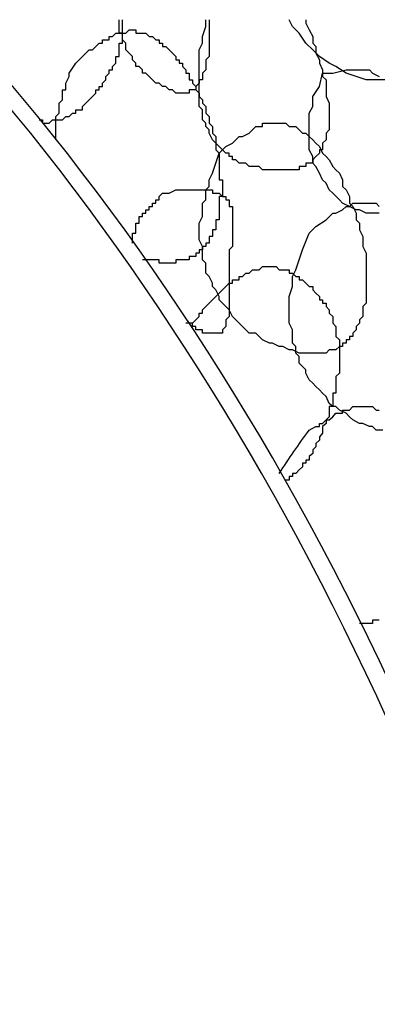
# Model space of a CAD drawing. Header units: millimetres. Extents: x 14 to 424, y 0 to 287.
# Tile 96 of 104: x 370.11 to 374.57, y 157.48 to 169.74. Entities that reach past the tile are written whole.
import ezdxf

# ---------------------------------------------------------------- set-up
doc = ezdxf.new("R2010")
doc.units = ezdxf.units.MM
doc.layers.add('PDF _0', color=7, linetype='Continuous')

msp = doc.modelspace()

# ---------------------------------------------------------------- linework, layer by layer
at = {"layer": 'PDF _0', "lineweight": 25}
for points in [[(370.354, 168.498), (370.396, 168.498), (370.396, 168.456), (370.437, 168.456), (370.479, 168.456), (370.52, 168.498), (370.562, 168.498), (370.603, 168.498), (370.645, 168.498), (370.686, 168.539), (370.728, 168.539), (370.769, 168.581), (370.811, 168.581), (370.811, 168.622), (370.853, 168.622), (370.894, 168.622), (370.894, 168.664), (370.936, 168.705), (370.977, 168.747), (371.019, 168.788), (371.06, 168.83), (371.06, 168.871), (371.102, 168.871), (371.102, 168.913), (371.143, 168.913), (371.143, 168.955), (371.185, 168.996), (371.185, 169.038), (371.226, 169.079), (371.226, 169.121), (371.268, 169.121), (371.268, 169.162), (371.31, 169.204), (371.31, 169.245), (371.31, 169.287), (371.351, 169.287), (371.351, 169.328), (371.351, 169.37), (371.351, 169.412), (371.351, 169.453), (371.393, 169.453), (371.393, 169.495), (371.393, 169.536), (371.393, 169.578), (371.393, 169.619), (371.393, 169.661), (371.393, 169.702), (371.393, 169.744)], [(372.473, 169.744), (372.473, 169.661), (372.473, 169.619), (372.473, 169.578), (372.473, 169.536), (372.473, 169.495), (372.473, 169.453), (372.473, 169.412), (372.473, 169.328), (372.473, 169.287), (372.431, 169.245), (372.431, 169.204), (372.431, 169.162), (372.431, 169.121), (372.39, 169.079), (372.39, 169.038), (372.39, 168.996), (372.348, 168.996), (372.348, 168.955), (372.307, 168.913), (372.307, 168.871), (372.265, 168.871), (372.223, 168.871), (372.223, 168.83), (372.182, 168.83), (372.14, 168.83), (372.099, 168.83), (372.057, 168.83), (372.016, 168.871), (371.974, 168.871), (371.933, 168.913), (371.891, 168.913), (371.85, 168.955), (371.808, 168.955), (371.767, 168.996), (371.725, 169.038), (371.683, 169.079), (371.642, 169.079), (371.642, 169.121), (371.6, 169.162), (371.559, 169.162), (371.559, 169.204), (371.517, 169.245), (371.517, 169.287), (371.476, 169.328), (371.434, 169.37), (371.434, 169.412), (371.434, 169.453), (371.393, 169.495), (371.393, 169.536), (371.393, 169.578), (371.351, 169.578), (371.351, 169.619), (371.351, 169.661), (371.351, 169.702), (371.351, 169.744)], [(373.677, 169.744), (373.677, 169.702), (373.719, 169.619), (373.761, 169.536), (373.761, 169.453), (373.802, 169.412), (373.802, 169.328), (373.844, 169.245), (373.844, 169.204), (373.885, 169.121), (373.885, 169.038), (373.927, 168.996), (373.927, 168.913), (373.927, 168.83), (373.927, 168.788), (373.968, 168.705), (373.968, 168.664), (373.968, 168.581), (373.968, 168.539), (373.968, 168.498), (373.968, 168.415), (373.968, 168.373), (373.927, 168.331), (373.927, 168.29), (373.927, 168.248), (373.885, 168.207), (373.885, 168.165), (373.885, 168.124), (373.844, 168.124), (373.844, 168.082), (373.802, 168.041), (373.761, 167.999), (373.761, 167.958), (373.719, 167.958), (373.677, 167.958), (373.677, 167.916), (373.636, 167.916), (373.594, 167.916), (373.594, 167.874), (373.553, 167.874), (373.511, 167.874), (373.47, 167.874), (373.428, 167.874), (373.387, 167.874), (373.304, 167.874), (373.262, 167.874), (373.179, 167.874), (373.137, 167.874), (373.096, 167.916), (373.013, 167.916), (372.971, 167.916), (372.93, 167.958), (372.847, 167.958), (372.805, 167.999), (372.764, 167.999), (372.764, 168.041), (372.722, 168.041), (372.722, 168.082), (372.68, 168.082), (372.639, 168.124), (372.597, 168.165), (372.556, 168.207), (372.514, 168.248), (372.473, 168.331), (372.473, 168.373), (372.431, 168.415), (372.431, 168.456), (372.39, 168.498), (372.39, 168.581), (372.39, 168.622), (372.348, 168.664), (372.348, 168.747), (372.348, 168.788), (372.348, 168.83), (372.348, 168.913), (372.348, 168.955), (372.348, 168.996), (372.348, 169.079), (372.348, 169.121), (372.348, 169.162), (372.348, 169.245), (372.348, 169.287), (372.348, 169.328), (372.348, 169.37), (372.39, 169.453), (372.39, 169.536), (372.431, 169.661), (372.431, 169.744)], [(375.339, 169.827), (375.339, 169.702), (375.298, 169.578), (375.256, 169.453), (375.215, 169.328), (375.173, 169.245), (375.131, 169.162), (375.048, 169.121), (374.965, 169.038), (374.882, 168.996), (374.758, 168.996), (374.675, 168.996), (374.55, 168.996), (374.425, 168.996), (374.301, 169.038), (374.176, 169.079), (374.051, 169.162), (373.968, 169.204), (373.844, 169.287), (373.761, 169.37), (373.677, 169.453), (373.594, 169.578), (373.511, 169.661), (373.47, 169.744)], [(370.562, 168.248), (370.562, 168.29), (370.562, 168.331), (370.562, 168.373), (370.562, 168.415), (370.562, 168.456), (370.562, 168.498), (370.562, 168.539), (370.603, 168.581), (370.603, 168.622), (370.603, 168.664), (370.603, 168.705), (370.645, 168.747), (370.645, 168.788), (370.645, 168.83), (370.645, 168.871), (370.686, 168.871), (370.686, 168.913), (370.686, 168.955), (370.728, 169.038), (370.728, 169.079), (370.811, 169.204), (370.853, 169.245), (370.894, 169.287), (370.936, 169.328), (370.977, 169.37), (371.019, 169.37), (371.06, 169.412), (371.102, 169.453), (371.143, 169.453), (371.143, 169.495), (371.185, 169.495), (371.226, 169.495), (371.226, 169.536), (371.268, 169.536), (371.31, 169.578), (371.351, 169.578), (371.393, 169.578), (371.434, 169.578), (371.476, 169.619), (371.517, 169.619), (371.559, 169.619), (371.559, 169.578), (371.6, 169.578), (371.642, 169.578), (371.683, 169.578), (371.725, 169.536), (371.767, 169.536), (371.808, 169.495), (371.85, 169.495), (371.85, 169.453), (371.891, 169.453), (371.891, 169.412), (371.933, 169.412), (371.974, 169.37), (372.016, 169.328), (372.057, 169.287), (372.057, 169.245), (372.099, 169.245), (372.099, 169.204), (372.14, 169.204), (372.14, 169.162), (372.182, 169.121), (372.182, 169.079), (372.223, 169.079), (372.223, 169.038), (372.223, 168.996), (372.265, 168.996), (372.265, 168.955), (372.307, 168.913), (372.307, 168.871), (372.348, 168.83), (372.348, 168.788), (372.39, 168.747), (372.39, 168.705), (372.431, 168.664), (372.431, 168.622), (372.431, 168.581), (372.473, 168.539), (372.473, 168.498), (372.473, 168.456), (372.514, 168.415), (372.514, 168.373), (372.514, 168.331), (372.556, 168.29), (372.556, 168.207), (372.556, 168.165), (372.556, 168.124), (372.597, 168.082), (372.597, 168.041), (372.597, 167.999), (372.597, 167.958), (372.597, 167.916), (372.597, 167.874), (372.597, 167.833), (372.597, 167.791), (372.597, 167.75), (372.639, 167.75), (372.639, 167.708), (372.639, 167.667), (372.639, 167.625), (372.639, 167.584), (372.639, 167.542), (372.597, 167.542), (372.597, 167.501), (372.597, 167.459), (372.597, 167.417), (372.597, 167.376), (372.597, 167.334), (372.597, 167.293), (372.597, 167.251), (372.556, 167.251), (372.556, 167.21), (372.556, 167.168), (372.556, 167.127), (372.514, 167.127), (372.514, 167.085), (372.514, 167.044), (372.473, 167.044), (372.473, 167.002), (372.473, 166.961), (372.431, 166.961), (372.431, 166.919), (372.39, 166.919), (372.39, 166.877), (372.348, 166.877), (372.348, 166.836), (372.307, 166.836), (372.307, 166.794), (372.265, 166.794), (372.223, 166.794), (372.223, 166.753), (372.182, 166.753), (372.14, 166.753), (372.099, 166.753), (372.057, 166.753), (372.057, 166.711), (372.016, 166.711), (371.974, 166.711), (371.933, 166.711), (371.891, 166.711), (371.85, 166.711), (371.85, 166.753), (371.808, 166.753), (371.767, 166.753), (371.725, 166.753), (371.683, 166.753), (371.642, 166.753)], [(374.591, 167.334), (374.55, 167.334), (374.508, 167.334), (374.425, 167.334), (374.342, 167.376), (374.301, 167.376), (374.218, 167.417), (374.134, 167.459), (374.093, 167.501), (374.01, 167.584), (373.968, 167.625), (373.927, 167.708), (373.885, 167.75), (373.844, 167.833), (373.802, 167.916), (373.761, 167.958), (373.761, 168.041), (373.719, 168.124), (373.719, 168.207), (373.719, 168.248), (373.719, 168.331), (373.719, 168.415), (373.719, 168.498), (373.719, 168.581), (373.761, 168.664), (373.761, 168.788), (373.844, 168.913), (373.885, 169.079), (374.01, 169.079), (374.176, 169.121), (374.218, 169.121), (374.301, 169.121), (374.384, 169.121), (374.467, 169.121), (374.508, 169.079), (374.591, 169.038)], [(371.517, 166.961), (371.517, 167.002), (371.517, 167.044), (371.517, 167.085), (371.559, 167.085), (371.559, 167.127), (371.559, 167.168), (371.559, 167.21), (371.6, 167.21), (371.6, 167.251), (371.6, 167.293), (371.642, 167.293), (371.642, 167.334), (371.683, 167.334), (371.683, 167.376), (371.725, 167.376), (371.725, 167.417), (371.767, 167.417), (371.767, 167.459), (371.808, 167.459), (371.808, 167.501), (371.85, 167.501), (371.85, 167.542), (371.891, 167.584), (371.933, 167.584), (371.974, 167.584), (372.057, 167.625), (372.099, 167.625), (372.14, 167.625), (372.182, 167.625), (372.223, 167.625), (372.265, 167.625), (372.307, 167.625), (372.348, 167.625), (372.39, 167.625), (372.431, 167.625), (372.473, 167.625), (372.514, 167.625), (372.514, 167.584), (372.556, 167.584), (372.597, 167.584), (372.639, 167.542), (372.68, 167.542), (372.68, 167.501), (372.722, 167.501), (372.722, 167.459), (372.722, 167.417), (372.764, 167.417), (372.764, 167.376), (372.764, 167.334), (372.764, 167.293), (372.764, 167.251), (372.764, 167.21), (372.764, 167.168), (372.764, 167.127), (372.764, 167.085), (372.764, 167.044), (372.764, 167.002), (372.764, 166.961), (372.764, 166.919), (372.722, 166.877), (372.722, 166.836), (372.722, 166.794), (372.722, 166.753), (372.722, 166.711), (372.722, 166.67), (372.722, 166.628), (372.722, 166.545), (372.722, 166.504), (372.722, 166.42), (372.722, 166.379), (372.722, 166.337), (372.722, 166.296), (372.722, 166.254), (372.722, 166.213), (372.722, 166.171), (372.722, 166.13), (372.722, 166.088), (372.722, 166.047), (372.68, 166.005), (372.68, 165.963), (372.68, 165.922), (372.639, 165.88), (372.639, 165.839), (372.597, 165.839), (372.556, 165.839), (372.514, 165.839), (372.473, 165.839), (372.431, 165.839), (372.39, 165.839), (372.39, 165.88), (372.348, 165.88), (372.307, 165.88), (372.307, 165.922), (372.265, 165.922), (372.265, 165.963), (372.223, 165.963), (372.182, 165.963)], [(374.633, 164.634), (374.55, 164.634), (374.508, 164.676), (374.467, 164.676), (374.384, 164.717), (374.342, 164.717), (374.259, 164.759), (374.218, 164.8), (374.176, 164.842), (374.093, 164.883), (374.051, 164.925), (374.01, 164.925), (373.968, 164.966), (373.927, 165.05), (373.885, 165.091), (373.844, 165.133), (373.802, 165.174), (373.761, 165.216), (373.719, 165.257), (373.677, 165.34), (373.677, 165.382), (373.636, 165.423), (373.594, 165.465), (373.594, 165.548), (373.553, 165.59), (373.553, 165.673), (373.511, 165.714), (373.511, 165.756), (373.511, 165.839), (373.511, 165.88), (373.47, 165.963), (373.47, 166.005), (373.47, 166.047), (373.47, 166.13), (373.47, 166.171), (373.47, 166.296), (373.511, 166.42), (373.511, 166.545), (373.553, 166.628), (373.594, 166.753), (373.636, 166.877), (373.719, 167.085), (373.802, 167.168), (373.927, 167.251), (374.01, 167.334), (374.051, 167.334), (374.134, 167.376), (374.176, 167.417), (374.218, 167.417), (374.259, 167.459), (374.301, 167.459), (374.384, 167.459), (374.425, 167.459), (374.467, 167.459), (374.508, 167.459), (374.55, 167.459), (374.591, 167.417)], [(372.265, 165.922), (372.265, 165.963), (372.307, 166.005), (372.348, 166.047), (372.348, 166.088), (372.39, 166.088), (372.39, 166.13), (372.431, 166.171), (372.473, 166.213), (372.514, 166.254), (372.556, 166.296), (372.597, 166.337), (372.639, 166.379), (372.68, 166.42), (372.722, 166.462), (372.764, 166.462), (372.764, 166.504), (372.805, 166.504), (372.847, 166.504), (372.847, 166.545), (372.888, 166.545), (372.93, 166.587), (372.971, 166.587), (373.013, 166.628), (373.054, 166.628), (373.096, 166.628), (373.137, 166.67), (373.179, 166.67), (373.221, 166.67), (373.262, 166.67), (373.304, 166.67), (373.345, 166.628), (373.387, 166.628), (373.428, 166.628), (373.47, 166.628), (373.47, 166.587), (373.511, 166.587), (373.553, 166.545), (373.594, 166.545), (373.594, 166.504), (373.636, 166.504), (373.677, 166.462), (373.719, 166.42), (373.761, 166.42), (373.761, 166.379), (373.802, 166.337), (373.844, 166.296), (373.844, 166.254), (373.885, 166.254), (373.885, 166.213), (373.927, 166.213), (373.927, 166.171), (373.968, 166.13), (373.968, 166.088), (374.01, 166.047), (374.01, 166.005), (374.01, 165.963), (374.051, 165.922), (374.051, 165.88), (374.051, 165.839), (374.051, 165.797), (374.093, 165.756), (374.093, 165.714), (374.093, 165.673), (374.093, 165.631), (374.093, 165.59), (374.093, 165.548), (374.093, 165.507), (374.093, 165.465), (374.093, 165.423), (374.093, 165.382), (374.093, 165.34), (374.051, 165.299), (374.051, 165.257), (374.051, 165.216), (374.051, 165.174), (374.051, 165.133), (374.051, 165.091), (374.01, 165.091), (374.01, 165.05), (374.01, 165.008), (374.01, 164.966), (374.01, 164.925), (373.968, 164.925), (373.968, 164.883), (373.968, 164.842), (373.968, 164.8), (373.927, 164.759), (373.927, 164.717), (373.885, 164.676), (373.885, 164.634), (373.885, 164.593), (373.844, 164.551), (373.844, 164.509), (373.802, 164.468), (373.802, 164.426), (373.761, 164.385), (373.761, 164.343), (373.719, 164.302), (373.719, 164.26), (373.677, 164.26), (373.677, 164.219), (373.636, 164.219), (373.636, 164.177), (373.594, 164.136), (373.553, 164.094), (373.511, 164.094), (373.511, 164.053), (373.47, 164.053), (373.47, 164.011), (373.428, 164.011)], [(374.591, 162.266), (374.55, 162.266), (374.508, 162.266), (374.508, 162.225), (374.467, 162.225), (374.425, 162.225), (374.384, 162.225), (374.342, 162.225)]]:
    msp.add_lwpolyline(points, dxfattribs=at)
msp.add_lwpolyline([(372.597, 168.082), (372.68, 168.165), (372.764, 168.207), (372.805, 168.248), (372.847, 168.29), (372.888, 168.29), (372.971, 168.331), (373.013, 168.373), (373.054, 168.415), (373.096, 168.415), (373.137, 168.415), (373.137, 168.456), (373.179, 168.456), (373.221, 168.456), (373.262, 168.456), (373.304, 168.456), (373.345, 168.456), (373.387, 168.456), (373.428, 168.456), (373.47, 168.415), (373.511, 168.415), (373.553, 168.415), (373.594, 168.373), (373.636, 168.331), (373.677, 168.331), (373.719, 168.29), (373.761, 168.248), (373.802, 168.207), (373.844, 168.165), (373.885, 168.082), (373.927, 168.041), (373.968, 167.999), (374.01, 167.916), (374.051, 167.874), (374.093, 167.833), (374.134, 167.75), (374.134, 167.667), (374.176, 167.625), (374.218, 167.542), (374.218, 167.459), (374.259, 167.417), (374.301, 167.334), (374.301, 167.251), (374.342, 167.21), (374.342, 167.127), (374.384, 167.044), (374.384, 166.961), (374.384, 166.919), (374.425, 166.836), (374.425, 166.753), (374.425, 166.67), (374.425, 166.628), (374.425, 166.545), (374.425, 166.462), (374.425, 166.42), (374.425, 166.337), (374.425, 166.296), (374.425, 166.213), (374.384, 166.171), (374.384, 166.088), (374.384, 166.047), (374.342, 166.005), (374.342, 165.963), (374.301, 165.922), (374.301, 165.88), (374.259, 165.839), (374.259, 165.797), (374.218, 165.797), (374.218, 165.756), (374.176, 165.756), (374.176, 165.714), (374.134, 165.714), (374.134, 165.673), (374.093, 165.673), (374.051, 165.631), (374.01, 165.631), (373.968, 165.631), (373.927, 165.59), (373.885, 165.59), (373.844, 165.59), (373.802, 165.59), (373.761, 165.59), (373.719, 165.59), (373.677, 165.59), (373.636, 165.59), (373.594, 165.59), (373.511, 165.631), (373.47, 165.631), (373.387, 165.673), (373.345, 165.673), (373.262, 165.714), (373.221, 165.714), (373.137, 165.756), (373.096, 165.797), (373.054, 165.839), (372.971, 165.839), (372.93, 165.88), (372.888, 165.922), (372.847, 165.963), (372.805, 166.005), (372.764, 166.047), (372.722, 166.13), (372.68, 166.171), (372.639, 166.213), (372.597, 166.254), (372.597, 166.296), (372.556, 166.379), (372.514, 166.42), (372.514, 166.462), (372.473, 166.545), (372.431, 166.587), (372.431, 166.628), (372.431, 166.711), (372.39, 166.753), (372.39, 166.836), (372.39, 166.877), (372.39, 166.919), (372.348, 167.002), (372.348, 167.044), (372.348, 167.127), (372.348, 167.168), (372.348, 167.21), (372.39, 167.293), (372.39, 167.334), (372.39, 167.417), (372.39, 167.459), (372.431, 167.501), (372.431, 167.584), (372.431, 167.625), (372.473, 167.667), (372.473, 167.75), (372.514, 167.833), (372.556, 167.958)], close=True, dxfattribs=at)
msp.add_lwpolyline([(373.345, 164.094, -0.016125), (373.719, 164.634), (373.802, 164.676), (373.844, 164.676), (373.844, 164.717), (373.885, 164.717), (373.927, 164.759), (373.968, 164.759), (374.01, 164.8), (374.051, 164.842), (374.093, 164.842), (374.134, 164.842), (374.134, 164.883), (374.176, 164.883), (374.218, 164.883), (374.259, 164.925), (374.301, 164.925), (374.342, 164.925), (374.384, 164.925), (374.425, 164.925), (374.467, 164.925), (374.508, 164.925), (374.55, 164.883), (374.591, 164.883)], format="xyb", dxfattribs=at)
for centre, major_axis, ratio, start_param, end_param in [((359.405, 150.456), (-6.911, 25.758), 0.683521, 3.14442, 6.281037), ((359.26, 150.419), (-6.931, 25.743), 0.681156, 2.84467, 9.127855)]:
    msp.add_ellipse(centre, major_axis=major_axis, ratio=ratio, start_param=start_param, end_param=end_param, dxfattribs=at)

doc.saveas('drawing.dxf')
